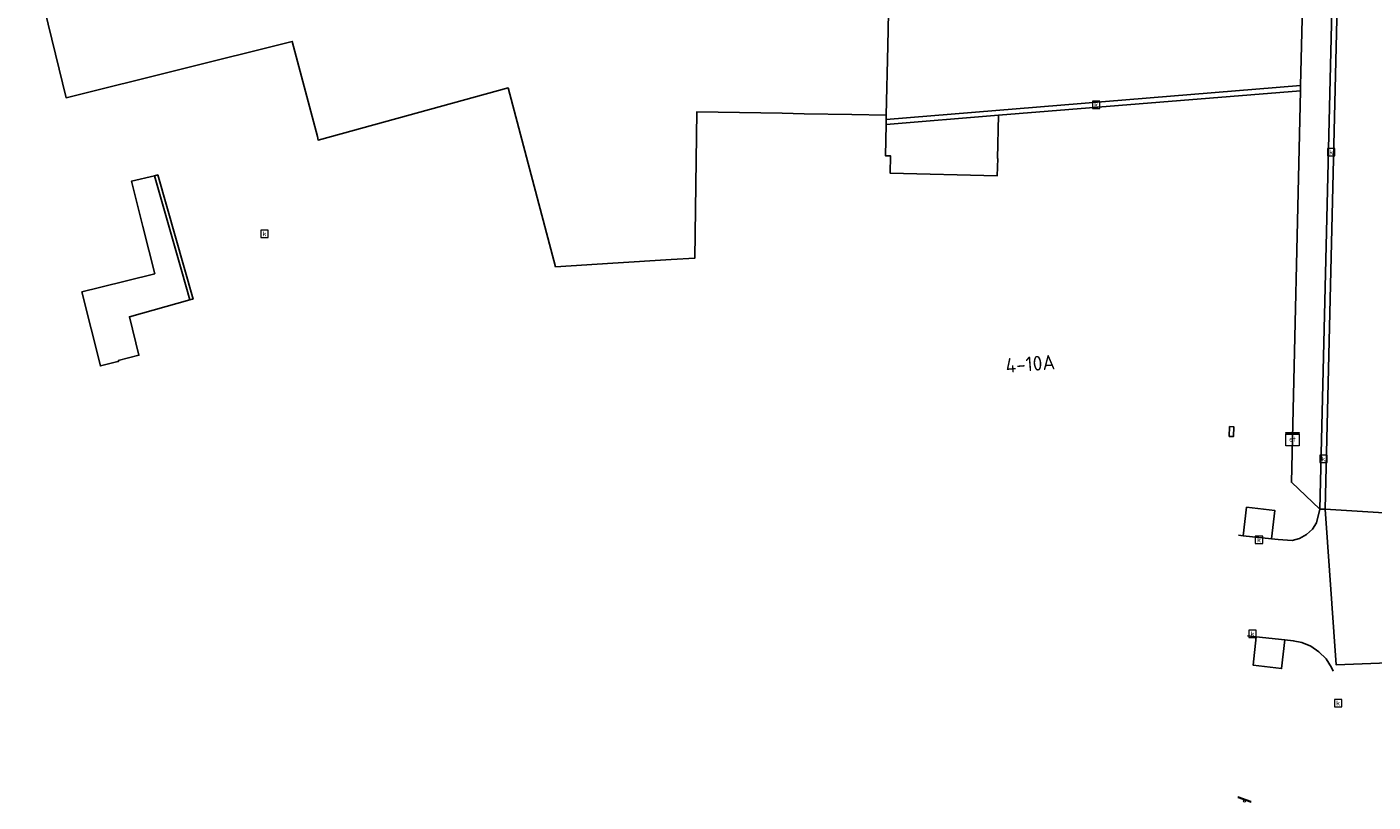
# Model space of a CAD drawing. Header units: metres. Extents: x 197147 to 199131, y 355511 to 356703.
# Tile 63 of 225: x 197851 to 197933, y 355736 to 355783. Entities that reach past the tile are written whole.
import ezdxf
from ezdxf.enums import TextEntityAlignment as Align

# ---------------------------------------------------------------- set-up
doc = ezdxf.new("R2010")
doc.units = ezdxf.units.M
for name, color, linetype in [('B-WE-GR-BEPLANTING_CULTUUR_HEESTERS-GV', 252, 'Continuous'), ('B-WE-IE-MEUBILAIR_WEGMEUBILAIR-GV', 252, 'Continuous'), ('B-WE-IE-MEUBILAIR_WEGMEUBILAIR-S', 252, 'Continuous'), ('B-WE-IE-TERREINAFSCHEIDING_KUNSTMATIG_MUUR-GV', 252, 'IE-TERREINAFSCHEIDING-KUNSTMATIG-DICHT'), ('B-WE-KL-ET_LS_SR_KAST-S', 252, 'Continuous'), ('B-WE-OG-BEBOUWING_HUISNUMMER-T18', 252, 'Continuous'), ('B-WE-OG-TERREIN_ERF-GV', 252, 'Continuous'), ('B-WE-RI-HWA_KOLK-S', 253, 'Continuous'), ('B-WE-VH-GOOT-G', 253, 'Continuous'), ('B-WE-VH-VERHARDING_BETONSTRAATSTEEN-GV', 253, 'Continuous'), ('B-WE-VH-VERHARDING_OPEN-GV', 253, 'Continuous'), ('B-WE-VH-VERHARDING_STRAATBAKSTEEN-GV', 253, 'Continuous')]:
    doc.layers.add(name, color=color, linetype=linetype)
doc.styles.add('NLCS-ISO-M-T18', font='NLCS-ISO.ttf', dxfattribs={"height": 1.8})
doc.styles.add('NLCS-ISO-M200-T25', font='NLCS-ISO.ttf')
doc.linetypes.add('IE-TERREINAFSCHEIDING-KUNSTMATIG-DICHT', pattern='A,8,-1,[82,NLCS.SHX,S=0.75,R=90,X=0,Y=0],-1', length=10)

# ---------------------------------------------------------------- blocks, each defined once
blk = doc.blocks.new('BGT-ELEKTRAKAST-SO')
at = {"color": 0, "linetype": 'ByBlock', "lineweight": 18}
for points in [[(-2, 2), (2, 2), (2, 1.68), (-2, 1.68)], [(-2, 1.52), (2, 1.52), (2, -2), (-2, -2)]]:
    blk.add_lwpolyline(points, close=True, dxfattribs=at)
at = {"color": 0, "linetype": 'ByBlock', "lineweight": 18, "style": 'NLCS-ISO-M-T18'}
blk.add_text('et', height=1.5, dxfattribs=at).set_placement((0, 0), align=Align.MIDDLE_CENTER)
blk = doc.blocks.new('BGT-KOLK-SO')
at = {"color": 0, "linetype": 'ByBlock', "lineweight": 18}
blk.add_lwpolyline([(-0.045, -0.045), (0.045, -0.045), (0.045, 0.045), (-0.045, 0.045)], close=True, dxfattribs=at)
at = {"color": 0, "linetype": 'ByBlock', "lineweight": 18, "style": 'NLCS-ISO-M-T18'}
blk.add_text('k', height=0.06, dxfattribs=at).set_placement((0, 0), align=Align.MIDDLE_CENTER)
blk = doc.blocks.new('BGT-SPEELVOORZIENING-SO')
at = {"color": 0, "linetype": 'ByBlock', "lineweight": 18}
blk.add_lwpolyline([(-2.04, 1.04), (1.96, -0.31), (2.03, -0.12), (-1.97, 1.23)], close=True, dxfattribs=at)
blk.add_circle((0, 0), 0.332, dxfattribs=at)

msp = doc.modelspace()

# ---------------------------------------------------------------- linework, layer by layer
at = {"layer": 'B-WE-GR-BEPLANTING_CULTUUR_HEESTERS-GV', "flags": 128}
for points in [[(197926.948, 355752.24), (197927.155, 355753.968), (197925.434, 355754.163), (197925.229, 355752.43), (197926.948, 355752.24)], [(197927.756, 355746.082), (197926.028, 355746.275), (197925.828, 355744.542), (197927.564, 355744.333), (197927.756, 355746.082)]]:
    msp.add_lwpolyline(points, dxfattribs=at)
at = {"layer": 'B-WE-IE-MEUBILAIR_WEGMEUBILAIR-GV', "flags": 128}
for points in [[(197926.948, 355752.24), (197927.155, 355753.968), (197925.434, 355754.163), (197925.229, 355752.43), (197926.948, 355752.24)], [(197926.028, 355746.275), (197925.828, 355744.542), (197927.564, 355744.333), (197927.756, 355746.082), (197926.028, 355746.275)]]:
    msp.add_lwpolyline(points, dxfattribs=at)
at = {"layer": 'B-WE-IE-TERREINAFSCHEIDING_KUNSTMATIG_MUUR-GV', "ltscale": 0.2, "flags": 128}
for points in [[(197858.924, 355774.372), (197857.518, 355774.033), (197858.208, 355771.285), (197858.932, 355768.398), (197855.568, 355767.555), (197854.501, 355767.288), (197855.623, 355762.782), (197856.69, 355763.047), (197856.729, 355763.057), (197856.715, 355763.116), (197857.976, 355763.43), (197857.391, 355765.778), (197861.077, 355766.805)], [(197858.924, 355774.372), (197859.696, 355771.658), (197860.586, 355768.532), (197861.077, 355766.805), (197861.224, 355766.846), (197861.272, 355766.856), (197859.118, 355774.419), (197858.924, 355774.372)], [(197924.632, 355758.47), (197924.653, 355759.07), (197924.404, 355759.079), (197924.382, 355758.477), (197924.632, 355758.47)]]:
    msp.add_lwpolyline(points, dxfattribs=at)
at = {"layer": 'B-WE-OG-TERREIN_ERF-GV', "flags": 128}
for points in [[(197851.151, 355788.955), (197853.535, 355779.122), (197867.311, 355782.553), (197868.843, 355776.765), (197868.888, 355776.539), (197880.454, 355779.724), (197883.348, 355768.822), (197886.846, 355769.039), (197890.391, 355769.259), (197891.832, 355769.348), (197891.96, 355778.273), (197897.15, 355778.185), (197898.487, 355778.151), (197901.399, 355778.097), (197903.486, 355778.058), (197903.578, 355782.295), (197903.622, 355784.303)], [(197924.653, 355759.07), (197924.632, 355758.47), (197924.382, 355758.477), (197924.404, 355759.079), (197924.653, 355759.07)]]:
    msp.add_lwpolyline(points, dxfattribs=at)
at = {"layer": 'B-WE-VH-GOOT-G', "flags": 128}
for points in [[(197930.217, 355754.053), (197931.14, 355792.489)], [(197928.722, 355779.874), (197903.481, 355777.792)]]:
    msp.add_lwpolyline(points, dxfattribs=at)
at = {"layer": 'B-WE-VH-VERHARDING_BETONSTRAATSTEEN-GV', "flags": 128}
for points in [[(197928.714, 355779.548), (197928.164, 355755.693), (197929.903, 355754.046), (197930.814, 355792.084), (197929.005, 355792.138), (197928.861, 355785.881), (197928.853, 355785.565), (197928.722, 355779.874)], [(197929.903, 355754.046), (197930.217, 355754.053), (197931.14, 355792.489)], [(197903.475, 355777.493), (197910.327, 355778.051), (197928.714, 355779.548), (197928.722, 355779.874), (197903.481, 355777.792), (197903.475, 355777.493)], [(197924.938, 355752.462), (197925.229, 355752.43), (197925.434, 355754.163), (197927.155, 355753.968), (197926.948, 355752.24), (197927.366, 355752.194), (197928.214, 355752.135), (197928.668, 355752.259), (197929.091, 355752.495), (197929.444, 355752.826), (197929.7, 355753.22), (197929.903, 355754.046)], [(197935.105, 355753.742), (197930.217, 355754.053), (197930.898, 355744.555), (197935.641, 355744.743)], [(197926.948, 355752.24), (197925.229, 355752.43)], [(197930.706, 355744.167), (197930.613, 355744.407), (197930.279, 355744.923), (197929.846, 355745.361), (197929.345, 355745.694), (197928.811, 355745.914), (197928.276, 355746.024), (197927.756, 355746.082), (197927.564, 355744.333), (197925.828, 355744.542), (197926.028, 355746.275), (197925.502, 355746.334)], [(197926.028, 355746.275), (197927.756, 355746.082)]]:
    msp.add_lwpolyline(points, dxfattribs=at)
at = {"layer": 'B-WE-VH-VERHARDING_OPEN-GV', "flags": 128}
for points in [[(197928.853, 355785.565), (197903.477, 355786.153), (197903.453, 355784.307), (197903.622, 355784.303), (197903.578, 355782.295), (197903.486, 355778.058), (197903.481, 355777.792), (197928.722, 355779.874), (197928.853, 355785.565)], [(197910.327, 355778.051), (197903.475, 355777.493), (197903.44, 355775.585), (197903.758, 355775.573), (197903.733, 355774.524), (197910.247, 355774.365), (197910.28, 355775.413), (197910.274, 355775.413), (197910.327, 355778.051)]]:
    msp.add_lwpolyline(points, dxfattribs=at)
at = {"layer": 'B-WE-VH-VERHARDING_STRAATBAKSTEEN-GV', "flags": 128}
msp.add_lwpolyline([(197935.105, 355753.742), (197934.685, 355754.66), (197934.454, 355755.605), (197934.401, 355756.525), (197935.275, 355792.454), (197931.14, 355792.489), (197930.217, 355754.053), (197935.105, 355753.742)], dxfattribs=at)

# ---------------------------------------------------------------- block references
at = {"layer": 'B-WE-IE-MEUBILAIR_WEGMEUBILAIR-S', "xscale": 0.2, "yscale": 0.2, "zscale": 0.2}
msp.add_blockref('BGT-SPEELVOORZIENING-SO', (197925.312, 355736.262), dxfattribs=at)
at = {"layer": 'B-WE-KL-ET_LS_SR_KAST-S', "xscale": 0.2, "yscale": 0.2, "zscale": 0.2}
msp.add_blockref('BGT-ELEKTRAKAST-SO', (197928.229, 355758.317), dxfattribs=at)
at = {"layer": 'B-WE-RI-HWA_KOLK-S', "xscale": 5, "yscale": 5, "zscale": 5}
for p in [(197916.273, 355778.697), (197930.593, 355775.8), (197865.624, 355770.831), (197930.114, 355757.109), (197926.192, 355752.176), (197925.799, 355746.452), (197931.014, 355742.225)]:
    msp.add_blockref('BGT-KOLK-SO', p, dxfattribs=at)

# ---------------------------------------------------------------- texts
at = {"layer": 'B-WE-OG-BEBOUWING_HUISNUMMER-T18', "insert": (197912.259, 355762.906), "char_height": 0.9, "attachment_point": 5, "rotation": 4.4, "style": 'NLCS-ISO-M200-T25'}
msp.add_mtext('4-10A', dxfattribs=at)

doc.saveas('drawing.dxf')
